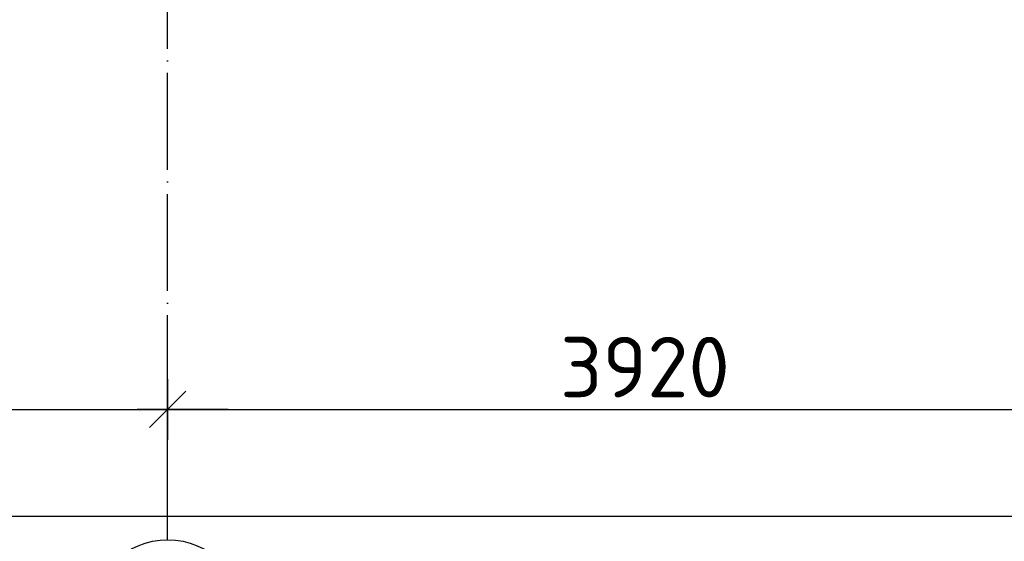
# Model space of a CAD drawing. Header units: millimetres. Extents: x 40580 to 559114, y -343730 to 81020.
# Tile 100 of 256: x 242993 to 247064, y -83527 to -81373. Entities that reach past the tile are written whole.
import ezdxf

# ---------------------------------------------------------------- set-up
doc = ezdxf.new("R2010")
doc.units = ezdxf.units.MM
doc.linetypes.add('______11', pattern=[500, 400, -50, 0, -50])
doc.linetypes.add('______5', pattern=[1100, 800, -100, 100, -100])
doc.layers.add('___________________', color=253, linetype='______5')
doc.layers.add('______________________', color=7, linetype='Continuous')
doc.styles.add('ISOCPEUR', font='isocpeur.ttf')

# ---------------------------------------------------------------- blocks, each defined once
blk = doc.blocks.new('ALL_ML_STRICH')
at = {"color": 0, "linetype": 'ByBlock', "lineweight": -2}
for p, q in [((0, -0.5), (0, 0.5)), ((-0.3, -0.3), (0.3, 0.3)), ((-1, 0), (0.5, 0))]:
    blk.add_line(p, q, dxfattribs=at)

msp = doc.modelspace()

# ---------------------------------------------------------------- linework, layer by layer
at = {"layer": '___________________', "color": 253, "linetype": '______11'}
for q in [(243604.7, -63293.1), (243604.7, -63293.1), (243604.7, -83493.1), (243604.7, -83493.1)]:
    msp.add_line((243604.7, -83493.1), q, dxfattribs=at)
at = {"layer": '___________________', "color": 7, "linetype": 'Continuous'}
msp.add_circle((243605.6, -83834.4), 313.4, dxfattribs=at)
at = {"layer": '______________________'}
for p, q in [((240304.7, -82982.8), (243604.7, -82982.8)), ((243604.7, -83523.1), (243604.7, -82982.8)), ((243604.7, -82982.8), (247524.7, -82982.8)), ((243604.7, -83523.1), (243604.7, -82982.8)), ((237004.7, -83422.9), (279084.7, -83422.9))]:
    msp.add_line(p, q, dxfattribs=at)

# ---------------------------------------------------------------- block references
at = {"layer": '______________________', "xscale": 250, "yscale": 250, "zscale": 250}
msp.add_blockref('ALL_ML_STRICH', (243604.7, -82982.8), dxfattribs=at)
at = {"layer": '______________________', "xscale": 250, "yscale": 250, "zscale": 250, "rotation": 180}
msp.add_blockref('ALL_ML_STRICH', (243604.7, -82982.8), dxfattribs=at)

# ---------------------------------------------------------------- texts
at = {"layer": '______________________', "style": 'ISOCPEUR'}
msp.add_text('3920', height=250, dxfattribs=at).set_placement((245227.2, -82932.8))

doc.saveas('drawing.dxf')
